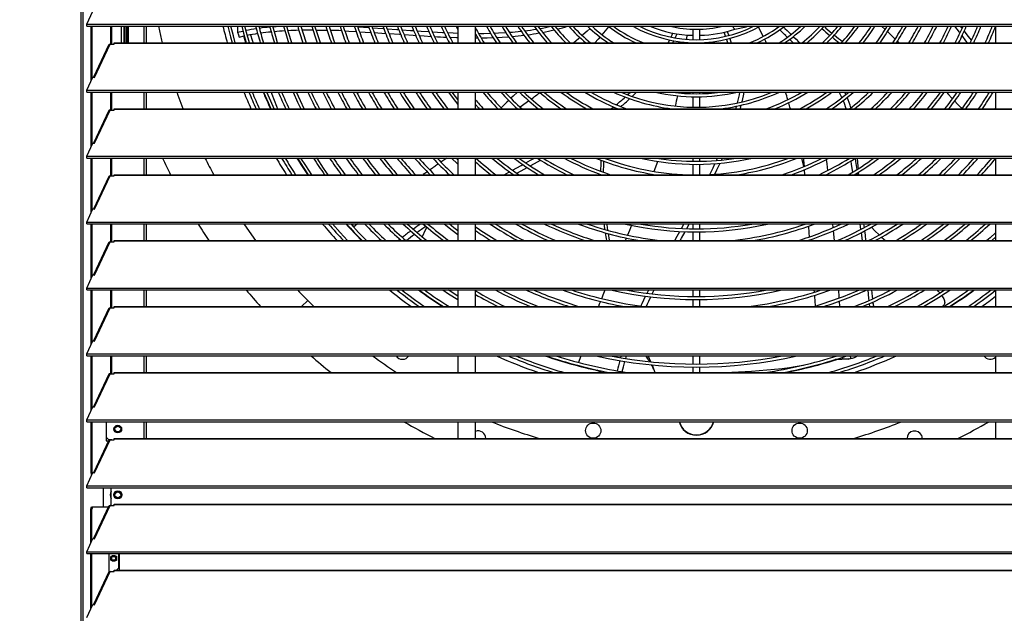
# Model space of a CAD drawing. Header units: millimetres. Extents: x 0 to 39025, y 0 to 11880.
# Tile 56 of 64: x 31010 to 31847, y 9237 to 9742. Entities that reach past the tile are written whole.
import ezdxf

# ---------------------------------------------------------------- set-up
doc = ezdxf.new("R2010")
doc.units = ezdxf.units.MM
doc.header["$PDSIZE"] = -1
doc.layers.add('DIMENZIJE', color=4, linetype='Continuous')
doc.styles.add('SLDTEXTSTYLE6', font='txt')
doc.dimstyles.new('SLDDIMSTYLE0', dxfattribs={"dimtxt": 3, "dimasz": 3.414889, "dimexe": 0, "dimexo": 0.0625, "dimgap": 0.75, "dimtad": 1, "dimdec": 0, "dimlfac": 20, "dimrnd": 1e-09, "dimzin": 12, "dimdsep": 46, "dimtxsty": 'SLDTEXTSTYLE6', "dimsah": 1, "dimcen": 0.09, "dimadec": 0, "dimazin": 3, "dimtfac": 1, "dimtdec": 0, "dimtofl": 0, "dimtmove": 0, "dimatfit": 3, "dimfxl": 1, "dimfrac": 2, "dimtolj": 1, "dimtzin": 12, "dimarcsym": 0})

# ---------------------------------------------------------------- blocks, each defined once
blk = doc.blocks.new('*D11')
at = {"layer": 'Defpoints', "color": 0, "ltscale": 20, "transparency": 16777216}
for p in [(31008.68, 10464.85), (27975.68, 8771.07), (32954.73, 8771.07)]:
    blk.add_point(p, dxfattribs=at)
at = {"layer": 'DIMENZIJE', "color": 0, "lineweight": -2, "ltscale": 20, "transparency": 16777216}
for p, q in [((31009.93, 10464.85), (32954.73, 10464.85)), ((32954.73, 10396.55), (32954.73, 8839.37)), ((27976.93, 8771.07), (32954.73, 8771.07))]:
    blk.add_line(p, q, dxfattribs=at)
at = {"layer": 'DIMENZIJE', "color": 0, "ltscale": 20, "transparency": 16777216}
for points in [[(32943.34, 10396.55), (32966.11, 10396.55), (32954.73, 10464.85)], [(32943.34, 8839.37), (32966.11, 8839.37), (32954.73, 8771.07)]]:
    blk.add_solid(points, dxfattribs=at)
at = {"layer": 'DIMENZIJE', "color": 0, "ltscale": 20, "transparency": 16777216, "insert": (32878.01, 9583.11), "char_height": 60, "attachment_point": 2, "rotation": 90, "style": 'SLDTEXTSTYLE6'}
blk.add_mtext('\\A1;1694', dxfattribs=at)

msp = doc.modelspace()

# ---------------------------------------------------------------- linework, layer by layer
at = {"color": 7, "linetype": 'Continuous', "lineweight": 25, "ltscale": 20}
for p, q in [((31061.69, 10444.38), (31061.69, 8889.07)), ((31063.41, 10449.25), (31063.41, 8889.07)), ((31066.75, 9737.75), (31071.98, 9748.94)), ((31066.75, 9737.75), (32627.6, 9737.75)), ((31066.75, 9736.12), (31066.75, 9737.75)), ((31066.75, 9736.12), (32627.6, 9736.12)), ((31070.43, 9689.54), (31070.43, 9736.12)), ((31071.38, 9691.58), (31071.38, 9736.12)), ((31087.18, 9720.87), (31087.18, 9736.12)), ((31088.13, 9720.87), (31088.13, 9736.12)), ((31096.13, 9736.12), (31096.13, 9721.97)), ((31098.18, 9736.12), (31098.18, 9721.97)), ((31098.48, 9736.12), (31098.48, 9721.97)), ((31099.98, 9736.12), (31099.98, 9721.97)), ((31100.78, 9736.12), (31100.78, 9721.97)), ((31102.13, 9721.97), (31102.13, 9736.12)), ((31115.68, 9721.97), (31115.68, 9736.12)), ((31117.68, 9721.97), (31117.68, 9736.12)), ((31195.04, 9736.12), (31194.85, 9730.96)), ((31194.85, 9730.96), (31199.61, 9731.98)), ((31289.53, 9736.12), (31294.4, 9735.85)), ((31297.2, 9735.69), (31306.83, 9735.08)), ((31298.67, 9731.48), (31308.35, 9730.89)), ((31382.38, 9736.12), (31382.38, 9721.97)), ((31397.38, 9721.97), (31397.38, 9736.12)), ((31497.26, 9736.12), (31496.87, 9735.77)), ((31582.28, 9733.62), (31582.28, 9724.72)), ((31588.28, 9724.72), (31588.28, 9733.62)), ((31615.66, 9736.12), (31617.94, 9733.58)), ((31689.74, 9736.12), (31690.08, 9735.82)), ((31839.68, 9736.12), (31839.68, 9721.97)), ((31196.41, 9726.94), (31200.71, 9727.84)), ((31397.38, 9726.27), (31399.11, 9726.27)), ((31563.74, 9726.85), (31565.3, 9730.29)), ((31565.27, 9721.97), (31566.13, 9723.74)), ((31567.3, 9726.2), (31568.85, 9729.67)), ((31576.69, 9722.43), (31576.65, 9721.97)), ((31756.25, 9723.42), (31757.76, 9721.97)), ((31085.13, 9719.99), (31072.42, 9692.78)), ((31073.49, 9692.62), (31086.69, 9720.87)), ((31086.69, 9720.87), (31090.18, 9720.87)), ((31090.18, 9720.87), (31090.18, 9721.97)), ((31090.18, 9721.97), (32604.18, 9721.97)), ((31090.18, 9721.68), (32604.18, 9721.68)), ((31582.28, 9722.11), (31582.28, 9721.97)), ((31588.28, 9721.97), (31588.28, 9722.11)), ((31066.75, 9681.66), (31071.98, 9692.85)), ((31071.98, 9692.85), (31073.49, 9692.62)), ((31066.75, 9681.66), (32627.6, 9681.66)), ((31066.75, 9680.03), (31066.75, 9681.66)), ((31066.75, 9680.03), (32627.6, 9680.03)), ((31070.43, 9633.45), (31070.43, 9680.03)), ((31071.38, 9635.49), (31071.38, 9680.03)), ((31087.18, 9664.78), (31087.18, 9680.03)), ((31088.13, 9664.78), (31088.13, 9680.03)), ((31115.68, 9665.88), (31115.68, 9680.03)), ((31117.68, 9665.88), (31117.68, 9680.03)), ((31382.38, 9680.03), (31382.38, 9665.88)), ((31397.38, 9665.88), (31397.38, 9680.03)), ((31582.28, 9680.03), (31582.28, 9678.7)), ((31582.28, 9676.1), (31582.28, 9667.2)), ((31588.28, 9678.7), (31588.28, 9680.03)), ((31588.28, 9667.2), (31588.28, 9676.1)), ((31796.83, 9680.03), (31798.35, 9679.67)), ((31839.68, 9680.03), (31839.68, 9665.88)), ((31085.13, 9663.9), (31072.42, 9636.69)), ((31073.49, 9636.53), (31086.69, 9664.78)), ((31086.69, 9664.78), (31090.18, 9664.78)), ((31090.18, 9664.78), (31090.18, 9665.88)), ((31090.18, 9665.88), (32604.18, 9665.88)), ((31090.18, 9665.59), (32604.18, 9665.59)), ((31839.68, 9666.59), (31839.21, 9665.88)), ((31066.75, 9625.57), (31071.98, 9636.76)), ((31071.98, 9636.76), (31073.49, 9636.53)), ((31066.75, 9623.94), (31066.75, 9625.57)), ((31066.75, 9625.57), (32627.6, 9625.57)), ((31066.75, 9623.94), (32627.6, 9623.94)), ((31070.43, 9577.36), (31070.43, 9623.94)), ((31071.38, 9579.4), (31071.38, 9623.94)), ((31087.18, 9608.69), (31087.18, 9623.94)), ((31088.13, 9608.69), (31088.13, 9623.94)), ((31115.68, 9609.79), (31115.68, 9623.94)), ((31117.68, 9609.79), (31117.68, 9623.94)), ((31382.38, 9622.41), (31380.8, 9623.94)), ((31382.38, 9623.94), (31382.38, 9609.79)), ((31397.38, 9609.79), (31397.38, 9623.94)), ((31553.32, 9623.94), (31553.21, 9623.64)), ((31582.28, 9623.94), (31582.28, 9621.2)), ((31588.28, 9621.2), (31588.28, 9623.94)), ((31606.59, 9622.27), (31607.32, 9623.94)), ((31839.68, 9623.94), (31839.68, 9609.79)), ((31582.28, 9618.6), (31582.28, 9609.79)), ((31588.28, 9609.79), (31588.28, 9618.6)), ((31676.29, 9617.27), (31676.45, 9616.59)), ((31676.29, 9617.27), (31676.42, 9616.58)), ((31676.91, 9613.97), (31677.04, 9613.33)), ((31676.99, 9614), (31677.28, 9609.79)), ((31085.13, 9607.81), (31072.42, 9580.6)), ((31073.49, 9580.44), (31086.69, 9608.69)), ((31086.69, 9608.69), (31090.18, 9608.69)), ((31090.18, 9608.69), (31090.18, 9609.79)), ((31090.18, 9609.79), (32604.18, 9609.79)), ((31090.18, 9609.5), (32604.18, 9609.5)), ((31503.75, 9610), (31503.75, 9609.79)), ((31548.09, 9610.17), (31547.94, 9609.79)), ((31696.93, 9610.5), (31697, 9609.79)), ((31723.43, 9609.79), (31723.25, 9612.06)), ((31066.75, 9569.48), (31071.98, 9580.67)), ((31071.98, 9580.67), (31073.49, 9580.44)), ((31066.75, 9567.85), (31066.75, 9569.48)), ((31066.75, 9569.48), (32627.6, 9569.48)), ((31066.75, 9567.85), (32627.6, 9567.85)), ((31070.43, 9521.27), (31070.43, 9567.85)), ((31071.38, 9523.31), (31071.38, 9567.85)), ((31087.18, 9552.6), (31087.18, 9567.85)), ((31088.13, 9552.6), (31088.13, 9567.85)), ((31115.68, 9553.7), (31115.68, 9567.85)), ((31117.68, 9553.7), (31117.68, 9567.85)), ((31291.84, 9567.85), (31294.15, 9565.42)), ((31297.16, 9567.85), (31293.76, 9565.1)), ((31357.53, 9567.35), (31358.26, 9567.85)), ((31382.38, 9567.85), (31382.38, 9553.7)), ((31397.38, 9553.7), (31397.38, 9567.85)), ((31582.28, 9567.85), (31582.28, 9563.69)), ((31588.28, 9563.69), (31588.28, 9567.85)), ((31701.11, 9567.85), (31701.4, 9564.71)), ((31724.29, 9567.85), (31724.91, 9563.13)), ((31727.48, 9567.85), (31727.87, 9564.68)), ((31731.45, 9567.85), (31732.23, 9567.04)), ((31839.68, 9567.85), (31839.68, 9553.7)), ((31331.66, 9553.7), (31333.06, 9554.81)), ((31582.28, 9561.09), (31582.28, 9553.7)), ((31588.28, 9553.7), (31588.28, 9561.09)), ((31701.66, 9562), (31702.41, 9553.7)), ((31725.26, 9560.4), (31726.1, 9553.7)), ((31085.13, 9551.72), (31072.42, 9524.51)), ((31073.49, 9524.35), (31086.69, 9552.6)), ((31086.69, 9552.6), (31090.18, 9552.6)), ((31090.18, 9552.6), (31090.18, 9553.7)), ((31090.18, 9553.7), (32604.18, 9553.7)), ((31090.18, 9553.41), (32604.18, 9553.41)), ((31350.84, 9554.56), (31350.4, 9553.7)), ((31681.48, 9554.21), (31681.52, 9553.7)), ((31066.75, 9513.39), (31071.98, 9524.58)), ((31071.98, 9524.58), (31073.49, 9524.35)), ((31066.75, 9511.76), (31066.75, 9513.39)), ((31066.75, 9513.39), (32627.6, 9513.39)), ((31066.75, 9511.76), (32627.6, 9511.76)), ((31070.43, 9465.18), (31070.43, 9511.76)), ((31071.38, 9467.22), (31071.38, 9511.76)), ((31087.18, 9496.51), (31087.18, 9511.76)), ((31088.13, 9496.51), (31088.13, 9511.76)), ((31115.68, 9497.61), (31115.68, 9511.76)), ((31117.68, 9497.61), (31117.68, 9511.76)), ((31382.38, 9511.76), (31382.38, 9497.61)), ((31397.38, 9497.61), (31397.38, 9511.76)), ((31543.26, 9508.91), (31544.67, 9511.76)), ((31547.66, 9508.36), (31549.33, 9511.76)), ((31582.28, 9511.76), (31582.28, 9506.19)), ((31588.28, 9506.19), (31588.28, 9511.76)), ((31685.11, 9511.76), (31685.28, 9509.79)), ((31839.68, 9511.76), (31839.68, 9497.61)), ((31073.49, 9468.26), (31086.69, 9496.51)), ((31086.69, 9496.51), (31090.18, 9496.51)), ((31090.18, 9496.51), (31090.18, 9497.61)), ((31090.18, 9497.61), (32604.18, 9497.61)), ((31090.18, 9497.32), (32604.18, 9497.32)), ((31254.7, 9502.8), (31249.51, 9497.61)), ((31397.51, 9497.61), (31397.38, 9497.68)), ((31582.28, 9503.59), (31582.28, 9497.61)), ((31588.28, 9497.61), (31588.28, 9503.59)), ((31706.72, 9502.16), (31707.07, 9497.61)), ((31732.11, 9500), (31732.34, 9497.61)), ((31735.37, 9501.43), (31735.8, 9497.61)), ((31736.09, 9497.61), (31735.49, 9500.36)), ((31793.96, 9497.61), (31795.2, 9498.35)), ((31085.13, 9495.63), (31072.42, 9468.42)), ((31066.75, 9457.3), (31071.98, 9468.49)), ((31071.98, 9468.49), (31073.49, 9468.26)), ((31066.75, 9457.3), (32627.6, 9457.3)), ((31066.75, 9455.67), (31066.75, 9457.3)), ((31066.75, 9455.67), (32627.6, 9455.67)), ((31070.43, 9409.09), (31070.43, 9455.67)), ((31071.38, 9411.13), (31071.38, 9455.67)), ((31087.18, 9440.42), (31087.18, 9455.67)), ((31088.13, 9440.42), (31088.13, 9455.67)), ((31115.68, 9441.52), (31115.68, 9455.67)), ((31117.68, 9441.52), (31117.68, 9455.67)), ((31382.38, 9455.67), (31382.38, 9441.52)), ((31397.38, 9441.52), (31397.38, 9455.67)), ((31525.22, 9453.41), (31525.91, 9455.67)), ((31582.28, 9455.67), (31582.28, 9448.69)), ((31588.28, 9448.69), (31588.28, 9455.67)), ((31710, 9452.76), (31709.41, 9454.38)), ((31716.92, 9453.46), (31716.12, 9455.67)), ((31722.5, 9455.67), (31721.4, 9455.11)), ((31722.54, 9455.67), (31721.47, 9455.14)), ((31839.68, 9455.67), (31839.68, 9441.52)), ((31582.28, 9446.09), (31582.28, 9441.52)), ((31588.28, 9441.52), (31588.28, 9446.09)), ((31704.6, 9452.52), (31703.22, 9452.44)), ((31704.74, 9452.55), (31703.31, 9452.47)), ((31085.13, 9439.54), (31072.42, 9412.33)), ((31073.49, 9412.17), (31086.69, 9440.42)), ((31086.69, 9440.42), (31090.18, 9440.42)), ((31090.18, 9440.42), (31090.18, 9441.52)), ((31090.18, 9441.52), (32604.18, 9441.52)), ((31090.18, 9441.23), (32604.18, 9441.23)), ((31500.86, 9443.63), (31501.99, 9443.05)), ((31501.99, 9443.05), (31504.85, 9441.52)), ((31066.75, 9401.21), (31071.98, 9412.4)), ((31071.98, 9412.4), (31073.49, 9412.17)), ((31066.75, 9401.21), (32627.6, 9401.21)), ((31066.75, 9399.58), (31066.75, 9401.21)), ((31066.75, 9399.58), (32627.6, 9399.58)), ((31070.43, 9356.15), (31070.43, 9399.58)), ((31071.38, 9356.15), (31071.38, 9399.58)), ((31083.13, 9399.58), (31083.13, 9383.35)), ((31115.68, 9385.43), (31115.68, 9399.58)), ((31117.68, 9385.43), (31117.68, 9399.58)), ((31382.38, 9399.58), (31382.38, 9385.43)), ((31397.38, 9385.43), (31397.38, 9399.58)), ((31839.68, 9399.58), (31839.68, 9385.43)), ((31090.18, 9393.37), (31090.72, 9393.37)), ((31095.63, 9393.37), (31096.18, 9393.37)), ((31085.13, 9383.45), (31072.42, 9356.24)), ((31073.49, 9356.08), (31086.69, 9384.33)), ((31083.13, 9386.35), (31085.13, 9384.35)), ((31083.13, 9383.35), (31085.08, 9383.35)), ((31085.13, 9384.35), (31088.13, 9384.35)), ((31086.69, 9384.33), (31090.18, 9384.33)), ((31088.13, 9384.33), (31088.13, 9384.35)), ((31090.18, 9384.33), (31090.18, 9385.43)), ((31090.18, 9385.43), (32604.18, 9385.43)), ((31090.18, 9385.14), (32604.18, 9385.14)), ((31066.75, 9345.12), (31071.98, 9356.31)), ((31070.43, 9356.15), (31071.38, 9356.15)), ((31071.02, 9354.25), (31070.43, 9356.15)), ((31071.38, 9356.15), (31071.59, 9355.48)), ((31071.98, 9356.31), (31073.49, 9356.08)), ((31066.75, 9343.49), (31066.75, 9345.12)), ((31066.75, 9345.12), (32627.6, 9345.12)), ((31066.75, 9343.49), (32627.6, 9343.49)), ((31080.7, 9343.49), (31080.7, 9327.3)), ((31087.41, 9328.24), (31087.41, 9343.49)), ((31095.3, 9338.6), (31095.77, 9338.87)), ((31090.18, 9328.24), (31090.18, 9329.34)), ((31090.18, 9329.34), (32604.18, 9329.34)), ((31090.18, 9329.05), (32604.18, 9329.05)), ((31090.58, 9335.87), (31091.05, 9336.15)), ((31070.16, 9325.3), (31070.78, 9327.3)), ((31071.11, 9325.3), (31070.16, 9325.3)), ((31070.16, 9296.34), (31070.16, 9325.3)), ((31070.78, 9327.3), (31085.1, 9327.3)), ((31071.73, 9327.3), (31071.11, 9325.3)), ((31071.11, 9298.37), (31071.11, 9325.3)), ((31085.13, 9327.36), (31072.42, 9300.15)), ((31073.49, 9299.99), (31086.69, 9328.24)), ((31086.69, 9328.24), (31090.18, 9328.24)), ((31066.75, 9289.03), (31071.98, 9300.22)), ((31071.98, 9300.22), (31073.49, 9299.99)), ((31066.75, 9287.4), (31066.75, 9289.03)), ((31066.75, 9289.03), (32627.6, 9289.03)), ((31066.75, 9287.4), (32627.6, 9287.4)), ((31070.16, 9240.25), (31070.16, 9287.4)), ((31071.11, 9242.28), (31071.11, 9287.4)), ((31085.92, 9272.01), (31085.92, 9287.4)), ((31093.68, 9287.4), (31093.68, 9274.87)), ((31094.41, 9287.4), (31094.41, 9273.25)), ((31087.63, 9283.37), (31088, 9283.37)), ((31091.25, 9283.37), (31091.63, 9283.37)), ((31085.13, 9271.27), (31072.42, 9244.06)), ((31073.49, 9243.9), (31086.69, 9272.15)), ((31086.69, 9272.15), (31090.18, 9272.15)), ((31090.18, 9272.15), (31090.18, 9273.25)), ((31090.18, 9273.25), (32604.18, 9273.25)), ((31090.18, 9272.96), (32604.18, 9272.96)), ((31092.06, 9273.25), (31093.68, 9274.87)), ((31066.75, 9232.94), (31071.98, 9244.13)), ((31071.98, 9244.13), (31073.49, 9243.9))]:
    msp.add_line(p, q, dxfattribs=at)
at = {"color": 7, "linetype": 'Continuous', "lineweight": 25, "ltscale": 20, "flags": 128}
for points in [[(31131.24, 9721.97), (31130.69, 9724.24), (31128, 9736.12)], [(31186.67, 9736.12), (31188.96, 9727.18), (31190.39, 9721.97)], [(31193.09, 9721.97), (31191.47, 9727.85), (31189.35, 9736.12)], [(31194.85, 9730.96), (31195.73, 9728.69), (31196.41, 9726.94)], [(31198.52, 9736.12), (31200.06, 9730.16), (31202.35, 9721.97)], [(31205.06, 9721.97), (31202.58, 9730.83), (31201.2, 9736.12)], [(31229.09, 9721.97), (31227.44, 9727.38), (31224.97, 9736.12)], [(31225.11, 9735.66), (31225.16, 9735.66), (31230.75, 9736.12)], [(31234.2, 9736.12), (31235.98, 9729.91), (31238.43, 9721.97)], [(31241.16, 9721.97), (31238.47, 9730.65), (31236.9, 9736.12)], [(31258.13, 9736.12), (31260.68, 9727.91), (31262.67, 9721.97)], [(31265.42, 9721.97), (31263.15, 9728.71), (31260.84, 9736.12)], [(31261.88, 9732.78), (31266.65, 9732.74), (31271.26, 9732.64)], [(31286.26, 9732.12), (31289.72, 9731.97), (31295.86, 9731.64)], [(31309.64, 9734.89), (31318.86, 9734.25), (31319.39, 9734.21)], [(31311.2, 9730.7), (31320.91, 9730.05), (31320.97, 9730.05)], [(31322.22, 9734), (31330.5, 9733.4), (31332.07, 9733.28)], [(31334.93, 9733.08), (31342.13, 9732.55), (31344.85, 9732.37)], [(31347.76, 9732.17), (31351.25, 9731.93), (31357.74, 9731.52)], [(31360.69, 9731.34), (31369.4, 9730.86), (31370.76, 9730.8)], [(31373.69, 9730.67), (31378.42, 9730.46), (31382.38, 9730.33)], [(31380.94, 9736.12), (31381.02, 9735.95), (31382.38, 9733.16)], [(31413.11, 9730.27), (31417.04, 9730.41), (31423.26, 9730.75)], [(31494.91, 9734.05), (31492.46, 9731.91), (31488.74, 9728.69), (31488.14, 9728.18)], [(31610.2, 9727.59), (31610.14, 9727.77), (31608.99, 9731.09)], [(31611.56, 9731.72), (31612.53, 9728.9), (31612.76, 9728.22)], [(31654.23, 9734.95), (31653.98, 9735.19), (31653.03, 9736.12)], [(31662.64, 9726.8), (31662.58, 9726.86), (31662.25, 9727.19), (31661.91, 9727.51), (31661.64, 9727.78), (31661.42, 9727.99), (31661.2, 9728.2), (31660.23, 9729.15), (31659.17, 9730.17), (31658.03, 9731.28), (31657.1, 9732.18), (31656.14, 9733.1)], [(31659.3, 9735.41), (31659.42, 9735.29), (31659.75, 9734.97), (31660.08, 9734.65), (31660.46, 9734.29), (31662.31, 9732.5), (31664.04, 9730.82), (31665.76, 9729.16)], [(31742.57, 9736.12), (31745.67, 9733.34), (31745.79, 9733.23)], [(31809.46, 9730.45), (31808.96, 9731.11), (31805.07, 9736.12)], [(31811.27, 9734.49), (31811.04, 9734.79), (31810, 9736.12)], [(31819.21, 9724.15), (31816.67, 9727.49), (31813.07, 9732.15)], [(31202.03, 9721.97), (31201.49, 9723.85), (31200.39, 9727.77)], [(31206, 9728.83), (31207.44, 9724.24), (31208.19, 9721.97)], [(31323.85, 9729.85), (31332.66, 9729.23), (31333.71, 9729.16)], [(31336.63, 9728.96), (31344.41, 9728.43), (31346.6, 9728.29)], [(31349.52, 9728.1), (31353.62, 9727.84), (31359.6, 9727.5)], [(31375.67, 9726.73), (31381.09, 9726.53), (31382.38, 9726.5)], [(31397.38, 9729.29), (31399.25, 9725.97), (31401.62, 9721.97)], [(31399.94, 9730.05), (31404.33, 9730.06), (31410.12, 9730.17)], [(31402.11, 9726.28), (31407.28, 9726.35), (31412.36, 9726.5)], [(31415.35, 9726.62), (31420.13, 9726.84), (31425.55, 9727.2)], [(31486.16, 9726.48), (31484.89, 9725.39), (31480.94, 9722), (31480.9, 9721.97)], [(31503.38, 9726.96), (31501.68, 9725.05), (31498.85, 9721.97)], [(31561.33, 9721.97), (31561.58, 9722.44), (31562.57, 9724.44)], [(31577.19, 9728.69), (31576.92, 9725.12), (31576.91, 9725.02)], [(31612.13, 9721.97), (31611.24, 9724.57), (31611.05, 9725.13)], [(31613.61, 9725.75), (31614.32, 9723.68), (31614.9, 9721.97)], [(31643.23, 9725.12), (31644.03, 9723.46), (31644.73, 9721.97)], [(31667.6, 9721.97), (31667.56, 9722.01), (31666.08, 9723.45), (31664.69, 9724.81), (31664.52, 9724.97)], [(31667.66, 9727.31), (31667.77, 9727.21), (31670.04, 9724.99), (31672.22, 9722.87), (31673.13, 9721.97)], [(31815.92, 9721.97), (31814.53, 9723.82), (31811.25, 9728.12)], [(31148.81, 9665.88), (31144.59, 9677.32), (31143.64, 9680.03)], [(31217.14, 9680.03), (31220.95, 9671.17), (31223.36, 9665.88)], [(31226.22, 9665.88), (31223.33, 9672.23), (31219.96, 9680.03)], [(31223.52, 9680.03), (31224.14, 9678.42), (31226.17, 9673.22), (31228.22, 9668.07), (31229.11, 9665.88)], [(31242.19, 9680.03), (31246.08, 9671.59), (31248.87, 9665.88)], [(31251.77, 9665.88), (31248.43, 9672.71), (31245.04, 9680.03)], [(31267.55, 9680.03), (31270.93, 9673.21), (31274.77, 9665.88)], [(31374.32, 9680.03), (31378.37, 9674.61), (31382.38, 9669.52)], [(31382.38, 9673.69), (31380.43, 9676.19), (31377.55, 9680.03)], [(31433.08, 9680.03), (31429.45, 9676.63), (31427.53, 9674.79)], [(31442.78, 9672.66), (31440.53, 9670.98), (31435.47, 9667.27)], [(31526.8, 9677.82), (31527.6, 9678.55), (31529.14, 9680.03)], [(31530.64, 9676.44), (31531.06, 9676.84), (31534.32, 9680.03)], [(31570.21, 9680.03), (31570.19, 9679.92), (31570.08, 9679.45)], [(31624.16, 9671.8), (31625.31, 9676.76), (31625.99, 9680.03)], [(31709.04, 9675.39), (31707.79, 9677.88), (31706.58, 9680.03)], [(31711.26, 9680.03), (31712.23, 9678.16), (31712.3, 9678.01)], [(31798.03, 9680.03), (31799.8, 9678.1), (31802.35, 9675.32), (31803.15, 9674.44)], [(31804.94, 9672.49), (31807.45, 9669.74), (31810.06, 9666.9), (31811, 9665.88)], [(31397.38, 9669.53), (31400.01, 9666.56), (31400.63, 9665.88)], [(31512.85, 9665.88), (31514.81, 9667.44), (31514.81, 9667.44)], [(31618.82, 9665.88), (31619.41, 9667.93), (31619.45, 9668.08)], [(31622.62, 9665.88), (31622.69, 9666.15), (31623.43, 9668.97)], [(31245.9, 9623.94), (31250.81, 9616.17), (31255.05, 9609.79)], [(31258.19, 9609.79), (31252.99, 9617.59), (31248.96, 9623.94)], [(31272.22, 9609.79), (31268.23, 9615.48), (31262.64, 9623.85), (31262.58, 9623.94)], [(31372.99, 9623.94), (31371.41, 9622.84), (31368.87, 9621.09), (31368.01, 9620.49)], [(31377.1, 9623.94), (31382, 9619.17), (31382.38, 9618.82)], [(31440.18, 9619.83), (31444.21, 9622.04), (31447.6, 9623.94)], [(31443.87, 9617.36), (31447.54, 9619.41), (31452.67, 9622.3)], [(31455.23, 9623.74), (31455.57, 9623.94), (31455.57, 9623.94)], [(31602.28, 9621.86), (31602.5, 9622.33), (31603.21, 9623.94)], [(31674.71, 9623.94), (31675.01, 9622.71), (31676.36, 9616.87)], [(31676.29, 9623.94), (31676.42, 9622.06), (31676.8, 9616.74)], [(31695.65, 9622.77), (31696.05, 9618.95), (31696.64, 9613.26)], [(31720.32, 9623.83), (31720.69, 9620.98), (31721.59, 9614.11)], [(31723.02, 9614.99), (31722.88, 9616.87), (31722.29, 9623.94)], [(31365.85, 9618.99), (31363.44, 9617.31), (31362.67, 9616.78), (31362.03, 9616.33), (31361.37, 9615.86), (31360.68, 9615.38), (31359.96, 9614.88), (31359.22, 9614.36), (31358.46, 9613.82), (31358.46, 9613.82)], [(31428.9, 9613.65), (31436.15, 9617.61), (31437.63, 9618.42)], [(31432.55, 9611.11), (31439.47, 9614.92), (31441.31, 9615.94)], [(31552.29, 9621.15), (31551.3, 9618.5), (31549.06, 9612.65)], [(31596.68, 9609.99), (31599.39, 9615.63), (31601.04, 9619.18)], [(31601.02, 9610.23), (31602.74, 9613.83), (31605.36, 9619.52)], [(31716.53, 9621.45), (31717, 9618.49), (31718.01, 9611.92)], [(31356.29, 9612.29), (31355.83, 9611.97), (31355.04, 9611.41), (31354.24, 9610.84), (31352.82, 9609.84), (31352.76, 9609.79)], [(31421.8, 9609.79), (31425.84, 9611.99), (31426.37, 9612.28)], [(31721.96, 9611.28), (31722.08, 9610.41), (31722.16, 9609.79)], [(31210.66, 9553.7), (31207.06, 9558.58), (31200.5, 9567.85)], [(31288.63, 9553.7), (31282.3, 9560.57), (31275.9, 9567.85)], [(31304.64, 9553.7), (31297.88, 9560.65), (31291.22, 9567.85)], [(31370.85, 9567.85), (31377.51, 9562.6), (31382.38, 9558.93)], [(31382.38, 9562.17), (31379.09, 9564.67), (31375.01, 9567.85)], [(31506.59, 9567.85), (31506.7, 9566.95), (31507.22, 9563.25)], [(31508.95, 9567.85), (31509.05, 9567.05), (31509.7, 9562.53)], [(31530.18, 9566.72), (31528.34, 9562.38), (31526.64, 9558.37)], [(31572.52, 9564), (31573.68, 9566.12), (31574.62, 9567.85)], [(31576.96, 9563.82), (31577.29, 9564.42), (31579.14, 9567.85)], [(31680.54, 9566.06), (31680.98, 9560.43), (31681.27, 9556.89)], [(31734.11, 9565.12), (31737.09, 9562.13), (31740.72, 9558.62)], [(31510.12, 9559.71), (31511.04, 9553.99), (31511.09, 9553.7)], [(31525.61, 9555.93), (31525.16, 9554.86), (31524.67, 9553.7)], [(31566.88, 9553.7), (31568.91, 9557.42), (31571.13, 9561.46)], [(31571.46, 9553.7), (31572.57, 9555.75), (31575.57, 9561.26)], [(31728.21, 9561.92), (31728.65, 9558.3), (31729.21, 9553.7)], [(31742.7, 9556.76), (31744.65, 9554.93), (31745.99, 9553.7)], [(31839.68, 9560.32), (31835, 9556.03), (31832.38, 9553.7)], [(31836.29, 9553.7), (31836.73, 9554.1), (31839.68, 9556.78)], [(31369.49, 9511.76), (31374.34, 9508.56), (31382.38, 9503.48)], [(31382.38, 9506.53), (31375.75, 9510.74), (31374.19, 9511.76)], [(31507.44, 9511.76), (31506.81, 9510.17), (31505.73, 9507.4), (31504.69, 9504.74), (31504.58, 9504.45)], [(31538.04, 9497.99), (31539.04, 9500.16), (31542.04, 9506.43)], [(31685.52, 9507.15), (31685.61, 9506.09), (31686.36, 9498.1)], [(31705.97, 9511.76), (31706.46, 9505.48), (31706.51, 9504.84)], [(31730.92, 9511.76), (31731.67, 9504.53), (31731.84, 9502.71)], [(31734.19, 9511.76), (31734.84, 9506.04), (31735.06, 9504.17)], [(31793.87, 9507.06), (31793.95, 9506.94), (31794.56, 9506), (31795.11, 9505.06), (31795.58, 9504.13), (31795.96, 9503.23), (31796.24, 9502.37), (31796.39, 9501.56), (31796.42, 9500.81), (31796.35, 9500.26), (31796.19, 9499.73), (31795.95, 9499.25), (31795.63, 9498.79), (31795.2, 9498.35)], [(31503.64, 9502), (31502.68, 9499.51), (31501.96, 9497.61)], [(31486.93, 9455.67), (31486.63, 9454.79), (31485.07, 9450.07)], [(31520.95, 9454.1), (31521.33, 9455.39), (31521.42, 9455.67)], [(31721.47, 9455.14), (31721.41, 9455.12), (31721.4, 9455.12)], [(31522.14, 9442.25), (31523.15, 9446.22), (31524.47, 9450.9)], [(31611.12, 9441.52), (31615.41, 9441.73), (31621.05, 9442.03), (31626.63, 9442.36), (31632.15, 9442.71), (31638.73, 9443.18), (31645.24, 9443.71), (31651.69, 9444.32), (31658.08, 9445.02), (31664.42, 9445.83), (31669.37, 9446.57), (31674.3, 9447.41), (31676.35, 9447.81)], [(31714.29, 9452.96), (31708.86, 9452.69), (31704.6, 9452.52)], [(31704.6, 9452.52), (31704.68, 9452.54), (31704.74, 9452.55)], [(31714.43, 9452.99), (31710.05, 9452.77), (31704.74, 9452.55)], [(31714.29, 9452.96), (31714.37, 9452.99), (31714.42, 9452.99)]]:
    msp.add_lwpolyline(points, dxfattribs=at)
at = {"color": 7, "linetype": 'Continuous', "lineweight": 25, "ltscale": 400}
for centre, radius in [((31093.18, 9393.35), 3.25), ((31093.18, 9393.37), 3), ((31093.18, 9393.37), 2.46), ((31497.49, 9392.02), 6.5), ((31673.07, 9392.02), 6.5), ((31093.18, 9337.37), 3.5), ((31093.18, 9337.37), 3), ((31093.18, 9337.37), 2.46), ((31089.63, 9283.37), 2.5), ((31089.63, 9283.37), 2.4), ((31089.63, 9283.37), 2), ((31089.63, 9283.37), 1.62)]:
    msp.add_circle(centre, radius, dxfattribs=at)
for centre, radius, start, end in [((31585.28, 9833.37), 414.25, 193.57886, 195.60084), ((31232.67, 9578.9), 156.57, 97.96647, 101.24108), ((31585.28, 9833.37), 387.3, 194.54384, 196.71717), ((31585.28, 9833.37), 384.7, 194.64432, 196.83351), ((31238.98, 9558.86), 177.3, 95.33628, 98.24467), ((31239.95, 9552.95), 179, 95.22423, 98.10796), ((31585.28, 9833.37), 375.8, 194.99918, 197.24451), ((31245.46, 9533.26), 199.13, 92.9092, 95.52607), ((31251.38, 9507.26), 225.43, 91.06698, 93.40552), ((31585.28, 9833.37), 352.8, 196.00239, 198.40769), ((31585.28, 9833.37), 350.2, 196.12443, 198.54932), ((31257.24, 9470.08), 262.73, 89.58275, 91.60602), ((31585.28, 9833.37), 329.8, 197.15172, 199.7428), ((31585.28, 9833.37), 327.2, 197.29229, 199.90628), ((31264.71, 9337.57), 395.12, 87.27428, 88.65069), ((31585.28, 9833.37), 318.3, 197.79172, 200.48749), ((31585.28, 9833.37), 315.7, 197.94321, 200.6639), ((31585.28, 9833.37), 306.8, 198.48227, 201.29207), ((31585.28, 9833.37), 304.2, 198.64603, 201.48305), ((31585.28, 9833.37), 295.3, 199.22973, 202.16428), ((31585.28, 9833.37), 292.7, 199.40736, 202.37176), ((31585.28, 9833.37), 283.8, 200.04162, 203.11331), ((31585.28, 9833.37), 281.2, 200.235, 203.33961), ((31585.28, 9833.37), 272.3, 200.92687, 204.15015), ((31585.28, 9833.37), 269.7, 201.13824, 204.39805), ((31585.28, 9833.37), 260.8, 201.89617, 205.28809), ((31585.28, 9833.37), 258.2, 202.12825, 205.56097), ((31585.28, 9833.37), 249.3, 202.96249, 206.54336), ((31585.28, 9833.37), 246.7, 203.21859, 206.84539), ((31585.28, 9833.37), 237.8, 204.14172, 207.93605), ((31585.28, 9833.37), 235.2, 204.42591, 208.27244), ((31585.28, 9833.37), 212.2, 207.68869, 211.66853), ((31585.28, 9833.37), 203.3, 208.58106, 213.22907), ((31585.28, 9833.37), 200.7, 208.98621, 213.71669), ((31585.28, 9833.37), 191.8, 210.4699, 215.50994), ((31585.28, 9833.37), 189.2, 210.93425, 216.07375), ((31413.56, 9925.47), 194.91, 273.72248, 276.69324), ((31585.28, 9833.37), 180.3, 212.64477, 218.16235), ((31585.28, 9833.37), 177.7, 213.18345, 218.82417), ((31420.24, 9899.95), 168.79, 276.45222, 279.84871), ((31585.28, 9833.37), 168.8, 215.18225, 221.29893), ((31585.28, 9833.37), 166.2, 215.81661, 222.09118), ((31424.99, 9892.34), 160.5, 279.68776, 283.21898), ((31426.31, 9885.28), 156.94, 280.33158, 283.97508), ((31585.28, 9833.37), 157.3, 218.1923, 225.09177), ((31585.28, 9833.37), 154.7, 218.95387, 226.06618), ((31436.03, 9859.29), 129.36, 283.85159, 287.79424), ((31585.28, 9833.37), 145.8, 221.84145, 229.82707), ((31585.28, 9833.37), 143.2, 222.77985, 231.07547), ((31585.28, 9833.37), 134.3, 226.4017, 236.05051), ((31585.28, 9833.37), 131.7, 227.60288, 237.76921), ((31312.66, 9898.61), 256.58, 318.59342, 320.58472), ((31585.28, 9833.37), 122.8, 232.3739, 245.12318), ((31585.28, 9833.37), 120.2, 234.01232, 247.94714), ((31585.28, 9833.37), 111.3, 240.90866, 299.09136), ((31585.28, 9833.37), 108.7, 243.47599, 296.52401), ((31585.28, 9833.37), 105, 247.86163, 268.36275), ((31585.28, 9833.37), 99.8, 257.0432, 282.95681), ((31585.28, 9833.37), 105, 271.63725, 288.12379), ((31605.76, 9810.63), 78, 278.9841, 287.20051), ((31585.28, 9833.37), 120.2, 292.05286, 305.98768), ((31585.28, 9833.37), 122.8, 294.87682, 307.6261), ((31344.25, 9580.61), 332.07, 26.24829, 27.78423), ((31585.28, 9833.37), 131.7, 302.23079, 312.39712), ((31585.28, 9833.37), 134.3, 303.94949, 313.5983), ((31585.28, 9833.37), 143.2, 308.92453, 317.22015), ((31585.28, 9833.37), 145.8, 310.17293, 318.15855), ((31881.79, 9951.73), 288.73, 228.91728, 230.6858), ((31585.28, 9833.37), 154.7, 313.93382, 321.04613), ((31881.3, 9949.27), 283.95, 228.6739, 230.47039), ((31585.28, 9833.37), 157.3, 314.90823, 321.8077), ((31585.28, 9833.37), 166.2, 317.90882, 324.18339), ((31585.28, 9833.37), 168.8, 318.70107, 324.81775), ((31585.28, 9833.37), 177.7, 321.17583, 326.81655), ((31585.28, 9833.37), 180.3, 321.83765, 327.35523), ((31585.28, 9833.37), 189.2, 323.92625, 329.06575), ((31585.28, 9833.37), 191.8, 324.49006, 329.5301), ((31510.19, 9471.27), 352.3, 46.13145, 47.60247), ((31585.28, 9833.37), 200.7, 326.28331, 331.01379), ((31585.28, 9833.37), 203.3, 326.77093, 331.41894), ((31585.28, 9833.37), 212.2, 328.33147, 332.72018), ((31585.28, 9833.37), 214.8, 328.75829, 333.07725), ((31585.28, 9833.37), 223.7, 330.13125, 334.22906), ((31585.28, 9833.37), 226.3, 330.50859, 334.54645), ((31585.28, 9833.37), 235.2, 331.72756, 335.57409), ((31585.28, 9833.37), 237.8, 332.06395, 335.85828), ((31585.28, 9833.37), 246.7, 333.15461, 336.78141), ((31585.28, 9833.37), 249.3, 333.45664, 337.03751), ((31585.28, 9833.37), 258.2, 334.43903, 337.87175), ((31585.28, 9833.37), 260.8, 334.71191, 338.10383), ((31585.28, 9833.37), 269.7, 335.60195, 338.86176), ((31585.28, 9833.37), 272.3, 335.84985, 339.07313), ((31234.06, 9570.83), 160.48, 97.86552, 101.05884), ((31390.7, 10208.34), 481.83, 266.65034, 267.85874), ((31413.92, 9923.52), 196.62, 274.26225, 277.22442), ((31421.8, 9890.83), 163.19, 276.96643, 280.50801), ((31844.57, 9902.43), 227, 230.72854, 232.65415), ((31852.79, 9910.77), 236.11, 230.49028, 232.65496), ((31086.56, 9719.3), 1.58, 85.09452, 154.06409), ((31073.46, 9691.81), 1.39, 77.8835, 136.06737), ((31585.28, 9833.37), 414.25, 201.72701, 203.84948), ((31585.28, 9833.37), 410.3, 201.94699, 204.09356), ((31585.28, 9833.37), 407.7, 202.0943, 204.25707), ((31585.28, 9833.37), 399.11, 202.59577, 204.81395), ((31585.28, 9833.37), 387.3, 203.32485, 205.62446), ((31585.28, 9833.37), 384.7, 203.49192, 205.81034), ((31585.28, 9833.37), 364.3, 204.89405, 207.37257), ((31585.28, 9833.37), 361.7, 205.08532, 207.58601), ((31585.28, 9833.37), 350.2, 205.96932, 208.57355), ((31585.28, 9833.37), 341.3, 206.69933, 209.39046), ((31585.28, 9833.37), 338.7, 206.92075, 209.63849), ((31585.28, 9833.37), 329.8, 207.70866, 210.52213), ((31585.28, 9833.37), 327.2, 207.94804, 210.79093), ((31585.28, 9833.37), 318.3, 208.8014, 211.75043), ((31585.28, 9833.37), 315.7, 209.06116, 212.0429), ((31585.28, 9833.37), 306.8, 209.98901, 213.08926), ((31585.28, 9833.37), 304.2, 210.27202, 213.40895), ((31585.28, 9833.37), 295.3, 211.28525, 214.55562), ((31585.28, 9833.37), 292.7, 211.59503, 214.90688), ((31585.28, 9833.37), 283.8, 212.70692, 216.17049), ((31585.28, 9833.37), 281.2, 213.04776, 216.55876), ((31585.28, 9833.37), 272.3, 214.27476, 217.9603), ((31585.28, 9833.37), 269.7, 214.65204, 218.39251), ((31585.28, 9833.37), 246.7, 220.38979, 222.76131), ((31585.28, 9833.37), 237.8, 220.1556, 224.77756), ((31585.28, 9833.37), 235.2, 220.69212, 225.4095), ((31585.28, 9833.37), 226.3, 222.65919, 227.74418), ((31627.48, 9461.15), 292.6, 133.61236, 135.35488), ((31585.28, 9833.37), 223.7, 223.27589, 228.48242), ((31585.28, 9833.37), 214.8, 225.55438, 231.24008), ((31585.28, 9833.37), 212.2, 226.27476, 232.12298), ((31233.75, 9957.37), 353.18, 306.71388, 308.19024), ((31585.28, 9833.37), 203.3, 228.96417, 235.47566), ((31585.28, 9833.37), 200.7, 229.82441, 236.56991), ((31585.28, 9833.37), 191.8, 233.08484, 240.84256), ((31585.28, 9833.37), 189.2, 234.14607, 242.28661), ((31585.28, 9833.37), 180.3, 238.26844, 248.27707), ((31585.28, 9833.37), 177.7, 239.65124, 250.48892), ((31585.28, 9833.37), 168.8, 245.29419, 262.87336), ((31413.42, 9796.92), 164.4, 309.08446, 312.5769), ((31416.7, 9793.33), 163.19, 309.68522, 313.23517), ((31585.28, 9833.37), 166.2, 247.32074, 292.67926), ((31585.28, 9833.37), 157.3, 257.13119, 282.86881), ((31585.28, 9833.37), 154.7, 262.4224, 277.5776), ((31285.36, 9741.76), 291.45, 345.36938, 347.13782), ((31585.28, 9833.37), 168.8, 277.12664, 294.70581), ((31485.96, 9707.08), 139.01, 344.91199, 348.77892), ((31585.28, 9833.37), 177.7, 289.51108, 300.34876), ((31585.28, 9833.37), 180.3, 291.72293, 301.73156), ((31375.08, 9588.9), 300.12, 16.39269, 17.67576), ((31585.28, 9833.37), 189.2, 297.71339, 305.85393), ((31585.28, 9833.37), 191.8, 299.15744, 306.91516), ((31585.28, 9833.37), 200.7, 303.43009, 310.17559), ((31585.28, 9833.37), 203.3, 304.52434, 311.03583), ((31658.1, 9650.03), 56.87, 16.18411, 23.76975), ((31654.93, 9649.43), 64.09, 15.65472, 24.0875), ((31585.28, 9833.37), 212.2, 307.87702, 313.72524), ((31585.28, 9833.37), 214.8, 308.75992, 314.44562), ((31585.28, 9833.37), 223.7, 311.51758, 316.72411), ((31585.28, 9833.37), 226.3, 312.25582, 317.34081), ((31585.28, 9833.37), 235.2, 314.5905, 319.30788), ((31585.28, 9833.37), 237.8, 315.22244, 319.8444), ((31585.28, 9833.37), 246.7, 317.23869, 321.56684), ((31585.28, 9833.37), 249.3, 317.78884, 322.03947), ((31585.28, 9833.37), 258.2, 319.55588, 323.56463), ((31585.28, 9833.37), 260.8, 320.04103, 323.98516), ((31585.28, 9833.37), 269.7, 321.60749, 325.34796), ((31585.28, 9833.37), 272.3, 322.0397, 325.72524), ((31585.28, 9833.37), 281.2, 323.44124, 326.95224), ((31585.28, 9833.37), 283.8, 323.82951, 327.29308), ((31585.28, 9833.37), 292.7, 325.09312, 328.40497), ((31585.28, 9833.37), 295.3, 325.44438, 328.71475), ((31086.56, 9663.21), 1.58, 85.09452, 154.06409), ((31330.58, 9574.04), 347, 15.34755, 16.23839), ((31073.46, 9635.72), 1.39, 77.8835, 136.06737), ((31585.28, 9833.37), 500.1, 204.75848, 206.55664), ((31585.28, 9833.37), 467.5, 206.61531, 208.57173), ((31585.28, 9833.37), 414.25, 210.37027, 212.66571), ((31585.28, 9833.37), 410.3, 210.69404, 213.02007), ((31585.28, 9833.37), 407.7, 210.91118, 213.25786), ((31585.28, 9833.37), 399.11, 211.6524, 214.07037), ((31585.28, 9833.37), 387.3, 212.73586, 215.26043), ((31585.28, 9833.37), 375.8, 213.87032, 216.50977), ((31585.28, 9833.37), 373.2, 214.13868, 216.80581), ((31585.28, 9833.37), 364.3, 215.0932, 217.86051), ((31585.28, 9833.37), 361.7, 215.3831, 218.18138), ((31585.28, 9833.37), 352.8, 216.41631, 219.32711), ((31585.28, 9833.37), 350.2, 216.73076, 219.67649), ((31585.28, 9833.37), 341.3, 217.85395, 220.9273), ((31585.28, 9833.37), 338.7, 218.19658, 221.30976), ((31585.28, 9833.37), 329.8, 219.42359, 222.68318), ((31585.28, 9833.37), 327.2, 219.79889, 223.10449), ((31585.28, 9833.37), 318.3, 221.14695, 224.62291), ((31585.28, 9833.37), 315.7, 221.56058, 225.09049), ((31585.28, 9833.37), 306.8, 223.05159, 226.78318), ((31585.28, 9833.37), 304.2, 223.51079, 227.30691), ((31585.28, 9833.37), 281.2, 228.14231, 232.66598), ((31585.28, 9833.37), 272.3, 230.27745, 235.1952), ((31585.28, 9833.37), 269.7, 230.94695, 235.9979), ((31585.28, 9833.37), 260.8, 233.42368, 239.01565), ((31585.28, 9833.37), 258.2, 234.20848, 239.99031), ((31585.28, 9833.37), 249.3, 237.15157, 243.74768), ((31585.28, 9833.37), 246.7, 238.099, 244.99988), ((31585.28, 9833.37), 237.8, 241.73128, 250.08967), ((31585.28, 9833.37), 235.2, 242.93263, 251.91931), ((31585.28, 9833.37), 226.3, 247.74279, 261.11736), ((31661.95, 9612.02), 158.16, 176.32397, 179.73577), ((31585.28, 9833.37), 223.7, 249.43097, 268.17005), ((31585.28, 9833.37), 214.8, 257.17228, 282.82772), ((31585.28, 9833.37), 212.2, 260.74732, 279.25268), ((31585.28, 9833.37), 223.7, 271.82995, 290.56903), ((31585.28, 9833.37), 226.3, 278.88264, 292.25721), ((31585.28, 9833.37), 235.2, 288.08069, 297.06737), ((31585.28, 9833.37), 237.8, 289.91033, 298.26872), ((31585.28, 9833.37), 246.7, 295.00012, 301.901), ((31585.28, 9833.37), 249.3, 296.25232, 302.84843), ((31585.28, 9833.37), 258.2, 300.00969, 305.79152), ((31585.28, 9833.37), 260.8, 300.98435, 306.57632), ((31585.28, 9833.37), 269.7, 304.0021, 309.05305), ((31585.28, 9833.37), 272.3, 304.8048, 309.72255), ((31585.28, 9833.37), 281.2, 307.33402, 311.85769), ((31585.28, 9833.37), 283.8, 308.0169, 312.44028), ((31585.28, 9833.37), 292.7, 310.19308, 314.3124), ((31585.28, 9833.37), 295.3, 310.78655, 314.82676), ((31585.28, 9833.37), 304.2, 312.69309, 316.48921), ((31585.28, 9833.37), 306.8, 313.21682, 316.94841), ((31585.28, 9833.37), 315.7, 314.90951, 318.43942), ((31585.28, 9833.37), 318.3, 315.37709, 318.85305), ((31585.28, 9833.37), 327.2, 316.89551, 320.20111), ((31585.28, 9833.37), 329.8, 317.31682, 320.47767), ((31585.28, 9833.37), 283.8, 228.54084, 231.9831), ((31659.88, 9611.63), 153.84, 176.39783, 179.87975), ((31086.56, 9607.12), 1.58, 85.09452, 154.06409), ((31073.46, 9579.63), 1.39, 77.8835, 136.06737), ((31585.28, 9833.37), 500.1, 212.06978, 214.00324), ((31585.28, 9833.37), 414.25, 219.86549, 222.46487), ((31585.28, 9833.37), 410.3, 220.32769, 222.97175), ((31585.28, 9833.37), 399.11, 221.70552, 224.48707), ((31585.28, 9833.37), 398.8, 221.74527, 224.53089), ((31585.28, 9833.37), 387.3, 223.28203, 226.22954), ((31585.28, 9833.37), 384.7, 223.64781, 226.63527), ((31585.28, 9833.37), 375.8, 224.95653, 228.0917), ((31585.28, 9833.37), 373.2, 225.35649, 228.53839), ((31585.28, 9833.37), 364.3, 226.79213, 230.14849), ((31585.28, 9833.37), 361.7, 227.2324, 230.64449), ((31459.81, 9406.7), 194.61, 124.10541, 126.33122), ((31480.59, 9378.68), 225.22, 123.79447, 126.13436), ((31015.18, 9722.22), 375.19, 333.86648, 335.27389), ((31585.28, 9833.37), 352.8, 228.819, 232.44158), ((31585.28, 9833.37), 350.2, 229.30762, 232.9983), ((31585.28, 9833.37), 327.2, 234.95172, 238.73271), ((31585.28, 9833.37), 318.3, 236.53366, 241.48055), ((31585.28, 9833.37), 315.7, 237.25437, 242.36142), ((31585.28, 9833.37), 306.8, 239.93747, 245.72606), ((31585.28, 9833.37), 304.2, 240.79465, 246.83586), ((31585.28, 9833.37), 295.3, 244.05101, 251.27866), ((31585.28, 9833.37), 292.7, 245.11732, 252.8437), ((31585.28, 9833.37), 283.8, 249.32859, 260.22037), ((31585.28, 9833.37), 281.2, 250.78167, 264.03197), ((31585.28, 9833.37), 272.3, 257.19607, 282.80395), ((31585.28, 9833.37), 269.7, 259.91033, 280.08967), ((31585.28, 9833.37), 281.2, 275.96803, 289.21833), ((31585.28, 9833.37), 283.8, 279.77963, 290.67141), ((31585.28, 9833.37), 292.7, 287.1563, 294.88268), ((31585.28, 9833.37), 295.3, 288.72134, 295.94899), ((31585.28, 9833.37), 304.2, 293.16414, 299.20535), ((31585.28, 9833.37), 306.8, 294.27394, 300.06253), ((31585.28, 9833.37), 315.7, 297.63858, 302.74563), ((31585.28, 9833.37), 318.3, 298.51945, 303.46634), ((31585.28, 9833.37), 327.2, 301.26729, 305.75539), ((31585.28, 9833.37), 329.8, 302.00339, 306.37802), ((31585.28, 9833.37), 338.7, 304.33708, 308.37492), ((31585.28, 9833.37), 341.3, 304.97092, 308.92281), ((31585.28, 9833.37), 350.2, 307.0017, 310.69238), ((31585.28, 9833.37), 352.8, 307.55842, 311.181), ((31585.28, 9833.37), 361.7, 309.35551, 312.7676), ((31585.28, 9833.37), 364.3, 309.85151, 313.20787), ((31456.54, 9403.1), 195.6, 125.71412, 128.37107), ((31460.48, 9398.73), 197.19, 125.6246, 128.19634), ((31585.28, 9833.37), 329.8, 235.26796, 237.99661), ((31702.39, 9587.66), 196.68, 187.9591, 189.94477), ((31086.56, 9551.03), 1.58, 85.09452, 154.06409), ((31073.46, 9523.54), 1.39, 77.8835, 136.06737), ((31585.28, 9833.37), 500.1, 220.02406, 222.175), ((31585.28, 9833.37), 467.5, 223.46846, 225.90737), ((31585.28, 9833.37), 414.25, 230.93111, 234.14866), ((31585.28, 9833.37), 410.3, 231.61565, 234.91921), ((31585.28, 9833.37), 407.7, 232.07929, 235.44289), ((31585.28, 9833.37), 399.11, 233.69144, 237.27615), ((31585.28, 9833.37), 398.8, 233.75217, 237.34561), ((31585.28, 9833.37), 396.2, 234.26818, 237.93709), ((31585.28, 9833.37), 373.2, 239.76927, 244.11791), ((31585.28, 9833.37), 375.8, 240, 243.31254), ((31585.28, 9833.37), 364.3, 241.98701, 247.17208), ((31585.28, 9833.37), 361.7, 242.7713, 248.17126), ((31585.28, 9833.37), 352.8, 245.72999, 252.12295), ((31585.28, 9833.37), 350.2, 246.69136, 253.49265), ((31585.28, 9833.37), 341.3, 250.44751, 259.66808), ((31585.28, 9833.37), 338.7, 251.72621, 262.45289), ((31585.28, 9833.37), 329.8, 257.21159, 282.78842), ((31585.28, 9833.37), 327.2, 259.40246, 280.59754), ((31821.16, 9370.45), 306.29, 153.75499, 155.47037), ((31585.28, 9833.37), 338.7, 277.54711, 288.27379), ((31585.28, 9833.37), 341.3, 280.33192, 289.55249), ((31585.28, 9833.37), 350.2, 286.50735, 293.30864), ((31585.28, 9833.37), 352.8, 287.87705, 294.27001), ((31585.28, 9833.37), 361.7, 291.82874, 297.2287), ((31585.28, 9833.37), 364.3, 292.82792, 298.01299), ((31585.28, 9833.37), 373.2, 295.88209, 300.48214), ((31585.28, 9833.37), 375.8, 296.68746, 301.149), ((31585.28, 9833.37), 384.7, 299.21441, 303.27722), ((31585.28, 9833.37), 387.3, 299.89501, 303.85879), ((31756.16, 9480.75), 45.98, 38.15286, 42.40791), ((31585.28, 9833.37), 396.2, 302.06291, 305.73182), ((31585.28, 9833.37), 398.8, 302.65439, 306.24783), ((31585.28, 9833.37), 399.11, 302.72385, 306.30856), ((31585.28, 9833.37), 407.7, 304.55711, 307.92071), ((31585.28, 9833.37), 410.3, 305.08079, 308.31863), ((31585.28, 9833.37), 414.25, 305.85134, 307.88814), ((31086.56, 9494.94), 1.58, 85.09452, 154.06409), ((31073.46, 9467.45), 1.39, 77.8835, 136.06737), ((31585.28, 9833.37), 500.1, 229.04869, 231.58722), ((31585.28, 9833.37), 467.5, 233.89454, 236.94995), ((31335.27, 9459.21), 6.5, 213.07941, 326.92061), ((31585.28, 9833.37), 414.25, 245.75391, 251.07442), ((31585.28, 9833.37), 410.3, 247.00925, 252.75529), ((31585.28, 9833.37), 407.7, 247.8863, 253.97428), ((31585.28, 9833.37), 399.11, 251.15172, 257.95528), ((31585.28, 9833.37), 398.8, 251.28279, 259.29221), ((31585.28, 9833.37), 396.2, 252.42627, 261.50766), ((31585.28, 9833.37), 387.3, 257.22251, 282.77748), ((31585.28, 9833.37), 384.7, 259.06031, 280.93969), ((31681.05, 9544.14), 164.81, 212.47015, 214.50355), ((31502.71, 9431.53), 47.86, 23.53534, 30.28338), ((31585.28, 9833.37), 396.2, 278.49234, 287.57373), ((31585.28, 9833.37), 398.8, 280.70779, 288.71721), ((31585.28, 9833.37), 407.7, 286.02572, 292.1137), ((31585.28, 9833.37), 410.3, 287.24471, 292.99075), ((31711.48, 9475.12), 22.34, 277.22597, 296.55452), ((31711.58, 9474.87), 22.06, 277.40569, 296.43719), ((31585.28, 9833.37), 414.25, 288.92558, 294.24609), ((31835.28, 9459.21), 6.5, 213.07941, 312.52462), ((31670.05, 9406.98), 156.34, 163.42062, 166.69307), ((31532.84, 9438.86), 16.98, 18.49611, 32.46532), ((31691.04, 9496.15), 151.26, 198.59229, 201.17372), ((31585.28, 9833.37), 399.11, 280.94092, 287.39602), ((31086.56, 9438.85), 1.58, 85.09452, 154.06409), ((31073.46, 9411.36), 1.39, 77.8835, 136.06737), ((31585.28, 9833.37), 500.1, 240.16069, 243.60008), ((31585.28, 9833.37), 467.5, 248.11169, 253.37004), ((31585.28, 9403.37), 15.26, 194.41384, 345.58616), ((31585.28, 9403.37), 15, 194.67103, 345.32897), ((31585.28, 9833.37), 467.5, 286.62996, 291.88831), ((31585.28, 9833.37), 500.1, 296.39992, 299.83931), ((31399.7, 9385.34), 6.46, 0.81612, 111.08397), ((31770.88, 9385.31), 6.49, 22.36141, 178.97464), ((31771.75, 9385.52), 5.6, 359.04796, 23.76885), ((31086.56, 9382.76), 1.58, 85.09452, 154.06409), ((31073.46, 9355.27), 1.39, 77.8835, 136.06737), ((31093.18, 9337.37), 6.5, 152.50257, 207.49743), ((31086.56, 9326.67), 1.58, 85.09452, 154.06409), ((31073.46, 9299.18), 1.39, 77.8835, 136.06737), ((31089.63, 9283.37), 4.5, 334.15807, 25.84193), ((31086.56, 9270.58), 1.58, 85.09452, 154.06409), ((31073.46, 9243.09), 1.39, 77.8835, 136.06737)]:
    msp.add_arc(centre, radius, start, end, dxfattribs=at)

# ---------------------------------------------------------------- dimensions: what is measured, and where the dimension line sits
at = {"layer": 'DIMENZIJE', "ltscale": 20}
dim = msp.add_linear_dim(base=(32954.73, 8771.07), p1=(31008.68, 10464.85), p2=(27975.68, 8771.07), angle=90, dimstyle='SLDDIMSTYLE0', override={"dimscale": 20, "dimlfac": 1}, dxfattribs=at)
dim.commit()
dim.dimension.update_dxf_attribs({"geometry": '*D11', "text_midpoint": (32954.73, 9583.11), "dimtype": 160})

doc.saveas('drawing.dxf')
